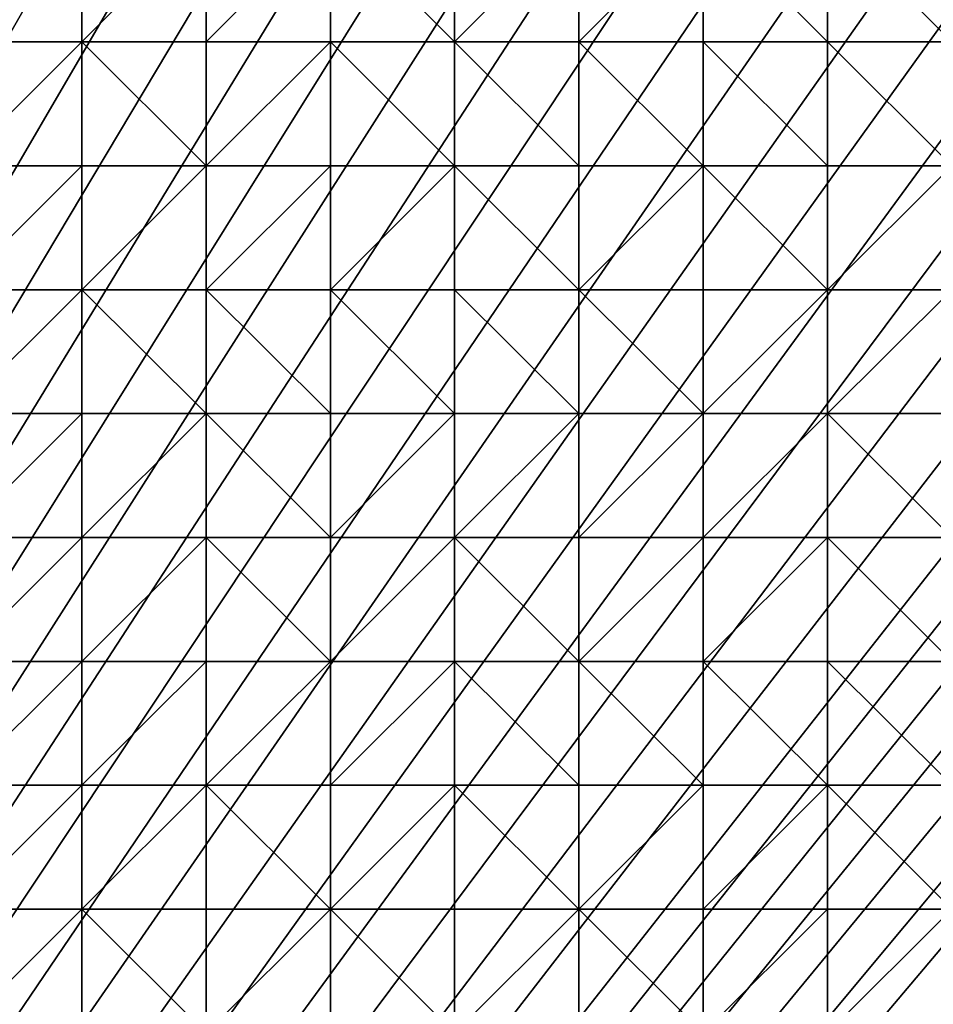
# Model space of a CAD drawing. Header units: metres. Extents: x 58 to 227, y 40 to 252.
# Tile 63 of 78: x 143 to 164, y 161 to 184. Entities that reach past the tile are written whole.
import ezdxf

# ---------------------------------------------------------------- set-up
doc = ezdxf.new("R2010")
doc.units = ezdxf.units.M
doc.header["$MEASUREMENT"] = 0
doc.layers.add('3D_TERRAIN_MODEL', color=18, linetype='CONTINUOUS')

# ---------------------------------------------------------------- blocks, each defined once
blk = doc.blocks.new('WALL_2')
at = {"layer": '3D_TERRAIN_MODEL', "color": 0, "linetype": 'ByBlock'}
mesh = blk.add_polyface(dxfattribs=at)
corners = [(84.062539, 251.568912, -5.557653), (86.931116, 251.568912, -5.557653), (61.113923, 40.187512, -5.557653), (89.799693, 251.568912, -5.557653), (92.66827, 251.568912, -5.557653), (95.536847, 251.568912, -5.557653), (98.405424, 251.568912, -5.557653), (101.274001, 251.568912, -5.557653), (104.142577, 251.568912, -5.557653), (107.011154, 251.568912, -5.557653), (109.879731, 251.568912, -5.557653), (112.748308, 251.568912, -5.557653), (115.616885, 251.568912, -5.557653), (118.485462, 251.568912, -5.557653), (121.354039, 251.568912, -5.557653), (124.222616, 251.568912, -5.557653), (127.091193, 251.568912, -5.557653), (129.95977, 251.568912, -5.557653), (132.828347, 251.568912, -5.557653), (135.696924, 251.568912, -5.557653), (138.565501, 251.568912, -5.557653), (141.434078, 251.568912, -5.557653), (144.302655, 251.568912, -5.557653), (147.171232, 251.568912, -5.557653), (150.039809, 251.568912, -5.557653), (152.908386, 251.568912, -5.557653), (155.776963, 251.568912, -5.557653), (158.64554, 251.568912, -5.557653), (161.514117, 251.568912, -5.557653), (164.382694, 251.568912, -5.557653), (167.251271, 251.568912, -5.557653), (170.119848, 251.568912, -5.557653), (172.988425, 251.568912, -5.557653), (175.857002, 251.568912, -5.557653), (178.725579, 251.568912, -5.557653)]
mesh.append_faces([[corners[k] for k in face] for face in [(0, 1, 2), (1, 3, 2), (3, 4, 2), (4, 5, 2), (5, 6, 2), (6, 7, 2), (7, 8, 2), (8, 9, 2), (9, 10, 2), (10, 11, 2), (11, 12, 2), (12, 13, 2), (13, 14, 2), (14, 15, 2), (15, 16, 2), (16, 17, 2), (17, 18, 2), (18, 19, 2), (19, 20, 2), (20, 21, 2), (21, 22, 2), (22, 23, 2), (23, 24, 2), (24, 25, 2), (25, 26, 2), (26, 27, 2), (27, 28, 2), (28, 29, 2), (29, 30, 2), (30, 31, 2), (31, 32, 2), (32, 33, 2), (33, 34, 2)]], dxfattribs={"vtx1": -1, "vtx2": -1, "color": 0})
mesh = blk.add_polyface(dxfattribs=at)
corners = [(178.725579, 251.568912, -5.557653), (181.594156, 251.568912, -5.557653), (61.113923, 40.187512, -5.557653), (184.462733, 251.568912, -5.557653), (187.331309, 251.568912, -5.557653), (190.199886, 251.568912, -5.557653), (193.068463, 251.568912, -5.557653), (195.93704, 251.568912, -5.557653), (198.805617, 251.568912, -5.557653), (201.674194, 251.568912, -5.557653), (204.542771, 251.568912, -5.557653), (207.411348, 251.568912, -5.557653), (210.279925, 251.568912, -5.557653), (213.148502, 251.568912, -5.557653), (216.017079, 251.568912, -5.557653), (218.885656, 251.568912, -5.557653), (221.754233, 251.568912, -5.557653), (224.62281, 251.568912, -5.557653), (227.420927, 251.568912, -5.557653), (227.069402, 248.780962, -5.557653), (226.708994, 245.922553, -5.557653), (226.348586, 243.064143, -5.557653), (225.988178, 240.205733, -5.557653), (225.62777, 237.347324, -5.557653), (225.267362, 234.488914, -5.557653), (224.906953, 231.630504, -5.557653), (224.62281, 229.376953, -5.557653), (224.546545, 228.772094, -5.557653), (224.186137, 225.913685, -5.557653), (223.825729, 223.055275, -5.557653), (223.465321, 220.196865, -5.557653), (223.104912, 217.338455, -5.557653), (222.744504, 214.480046, -5.557653), (222.384096, 211.621636, -5.557653), (222.023688, 208.763226, -5.557653)]
mesh.append_faces([[corners[k] for k in face] for face in [(0, 1, 2), (1, 3, 2), (3, 4, 2), (4, 5, 2), (5, 6, 2), (6, 7, 2), (7, 8, 2), (8, 9, 2), (9, 10, 2), (10, 11, 2), (11, 12, 2), (12, 13, 2), (13, 14, 2), (14, 15, 2), (15, 16, 2), (16, 17, 2), (17, 18, 2), (18, 19, 2), (19, 20, 2), (20, 21, 2), (21, 22, 2), (22, 23, 2), (23, 24, 2), (24, 25, 2), (25, 26, 2), (26, 27, 2), (27, 28, 2), (28, 29, 2), (29, 30, 2), (30, 31, 2), (31, 32, 2), (32, 33, 2), (33, 34, 2)]], dxfattribs={"vtx1": -1, "vtx2": -1, "color": 0})
mesh = blk.add_polyface(dxfattribs=at)
corners = [(222.023688, 208.763226, -5.557653), (221.754233, 206.62617, -5.557653), (61.113923, 40.187512, -5.557653), (221.66328, 205.904816, -5.557653), (221.302872, 203.046407, -5.557653), (220.942463, 200.187997, -5.557653), (220.582055, 197.329587, -5.557653), (220.221647, 194.471177, -5.557653), (219.861239, 191.612768, -5.557653), (219.500831, 188.754358, -5.557653), (219.140422, 185.895948, -5.557653), (218.885656, 183.875388, -5.557653), (218.780014, 183.037538, -5.557653), (218.419606, 180.179129, -5.557653), (218.059198, 177.320719, -5.557653), (217.69879, 174.462309, -5.557653), (217.338381, 171.603899, -5.557653), (216.977973, 168.74549, -5.557653), (216.617565, 165.88708, -5.557653), (216.257157, 163.02867, -5.557653), (216.017079, 161.124605, -5.557653), (215.896749, 160.17026, -5.557653), (215.536341, 157.311851, -5.557653), (215.175932, 154.453441, -5.557653), (214.815524, 151.595031, -5.557653), (214.455116, 148.736621, -5.557653), (214.094708, 145.878212, -5.557653), (213.7343, 143.019802, -5.557653), (213.373891, 140.161392, -5.557653), (213.148502, 138.373822, -5.557653), (213.013483, 137.302983, -5.557653), (212.653075, 134.444573, -5.557653), (212.292667, 131.586163, -5.557653), (211.932259, 128.727753, -5.557653), (211.571851, 125.869344, -5.557653)]
mesh.append_faces([[corners[k] for k in face] for face in [(0, 1, 2), (1, 3, 2), (3, 4, 2), (4, 5, 2), (5, 6, 2), (6, 7, 2), (7, 8, 2), (8, 9, 2), (9, 10, 2), (10, 11, 2), (11, 12, 2), (12, 13, 2), (13, 14, 2), (14, 15, 2), (15, 16, 2), (16, 17, 2), (17, 18, 2), (18, 19, 2), (19, 20, 2), (20, 21, 2), (21, 22, 2), (22, 23, 2), (23, 24, 2), (24, 25, 2), (25, 26, 2), (26, 27, 2), (27, 28, 2), (28, 29, 2), (29, 30, 2), (30, 31, 2), (31, 32, 2), (32, 33, 2), (33, 34, 2)]], dxfattribs={"vtx1": -1, "vtx2": -1, "color": 0})
blk = doc.blocks.new('SURFACE')
at = {"layer": '3D_TERRAIN_MODEL', "color": 0, "linetype": 'ByBlock'}
for p, q in [((144.302655, 185.895948, 42.610876), (144.302655, 183.037538, 41.025224)), ((144.302655, 185.895948, 42.610876), (144.302655, 183.037538, 41.025224)), ((147.171232, 185.895948, 42.598243), (147.171232, 183.037538, 40.816171)), ((147.171232, 185.895948, 42.598243), (147.171232, 183.037538, 40.816171)), ((150.039809, 185.895948, 41.951578), (150.039809, 183.037538, 40.159766)), ((150.039809, 185.895948, 41.951578), (150.039809, 183.037538, 40.159766)), ((152.908386, 185.895948, 41.958995), (152.908386, 183.037538, 39.646282)), ((152.908386, 185.895948, 41.958995), (152.908386, 183.037538, 39.646282)), ((155.776963, 185.895948, 41.614928), (155.776963, 183.037538, 39.299554)), ((155.776963, 185.895948, 41.614928), (155.776963, 183.037538, 39.299554)), ((158.64554, 185.895948, 41.503719), (158.64554, 183.037538, 39.015389)), ((158.64554, 185.895948, 41.503719), (158.64554, 183.037538, 39.015389)), ((161.514117, 185.895948, 41.389493), (161.514117, 183.037538, 38.77111)), ((161.514117, 185.895948, 41.389493), (161.514117, 183.037538, 38.77111)), ((141.434078, 183.037538, 40.671718), (144.302655, 183.037538, 41.025224)), ((141.434078, 183.037538, 40.671718), (144.302655, 183.037538, 41.025224)), ((144.302655, 183.037538, 41.025224), (144.302655, 180.179129, 39.379458)), ((144.302655, 183.037538, 41.025224), (144.302655, 180.179129, 39.379458)), ((144.302655, 183.037538, 41.025224), (147.171232, 183.037538, 40.816171)), ((144.302655, 183.037538, 41.025224), (147.171232, 183.037538, 40.816171)), ((147.171232, 183.037538, 40.816171), (147.171232, 180.179129, 39.191912)), ((147.171232, 183.037538, 40.816171), (147.171232, 180.179129, 39.191912)), ((147.171232, 183.037538, 40.816171), (150.039809, 183.037538, 40.159766)), ((147.171232, 183.037538, 40.816171), (150.039809, 183.037538, 40.159766)), ((150.039809, 183.037538, 40.159766), (150.039809, 180.179129, 38.400991)), ((150.039809, 183.037538, 40.159766), (150.039809, 180.179129, 38.400991)), ((150.039809, 183.037538, 40.159766), (152.908386, 183.037538, 39.646282)), ((150.039809, 183.037538, 40.159766), (152.908386, 183.037538, 39.646282)), ((152.908386, 183.037538, 39.646282), (152.908386, 180.179129, 37.664806)), ((152.908386, 183.037538, 39.646282), (152.908386, 180.179129, 37.664806)), ((152.908386, 183.037538, 39.646282), (155.776963, 183.037538, 39.299554)), ((152.908386, 183.037538, 39.646282), (155.776963, 183.037538, 39.299554)), ((155.776963, 183.037538, 39.299554), (155.776963, 180.179129, 37.081236)), ((155.776963, 183.037538, 39.299554), (155.776963, 180.179129, 37.081236)), ((155.776963, 183.037538, 39.299554), (158.64554, 183.037538, 39.015389)), ((155.776963, 183.037538, 39.299554), (158.64554, 183.037538, 39.015389)), ((158.64554, 183.037538, 39.015389), (158.64554, 180.179129, 36.55666)), ((158.64554, 183.037538, 39.015389), (158.64554, 180.179129, 36.55666)), ((158.64554, 183.037538, 39.015389), (161.514117, 183.037538, 38.77111)), ((158.64554, 183.037538, 39.015389), (161.514117, 183.037538, 38.77111)), ((161.514117, 183.037538, 38.77111), (161.514117, 180.179129, 36.258239)), ((161.514117, 183.037538, 38.77111), (161.514117, 180.179129, 36.258239)), ((161.514117, 183.037538, 38.77111), (164.382694, 183.037538, 38.593659)), ((161.514117, 183.037538, 38.77111), (164.382694, 183.037538, 38.593659)), ((141.434078, 180.179129, 39.245151), (144.302655, 180.179129, 39.379458)), ((141.434078, 180.179129, 39.245151), (144.302655, 180.179129, 39.379458)), ((144.302655, 180.179129, 39.379458), (144.302655, 177.320719, 37.835655)), ((144.302655, 180.179129, 39.379458), (144.302655, 177.320719, 37.835655)), ((144.302655, 180.179129, 39.379458), (147.171232, 180.179129, 39.191912)), ((144.302655, 180.179129, 39.379458), (147.171232, 180.179129, 39.191912)), ((147.171232, 180.179129, 39.191912), (147.171232, 177.320719, 37.426888)), ((147.171232, 180.179129, 39.191912), (147.171232, 177.320719, 37.426888)), ((147.171232, 180.179129, 39.191912), (150.039809, 180.179129, 38.400991)), ((147.171232, 180.179129, 39.191912), (150.039809, 180.179129, 38.400991)), ((150.039809, 180.179129, 38.400991), (150.039809, 177.320719, 36.547209)), ((150.039809, 180.179129, 38.400991), (150.039809, 177.320719, 36.547209)), ((150.039809, 180.179129, 38.400991), (152.908386, 180.179129, 37.664806)), ((150.039809, 180.179129, 38.400991), (152.908386, 180.179129, 37.664806)), ((152.908386, 180.179129, 37.664806), (152.908386, 177.320719, 35.852042)), ((152.908386, 180.179129, 37.664806), (152.908386, 177.320719, 35.852042)), ((152.908386, 180.179129, 37.664806), (155.776963, 180.179129, 37.081236)), ((152.908386, 180.179129, 37.664806), (155.776963, 180.179129, 37.081236)), ((155.776963, 180.179129, 37.081236), (155.776963, 177.320719, 35.207348)), ((155.776963, 180.179129, 37.081236), (155.776963, 177.320719, 35.207348)), ((155.776963, 180.179129, 37.081236), (158.64554, 180.179129, 36.55666)), ((155.776963, 180.179129, 37.081236), (158.64554, 180.179129, 36.55666)), ((158.64554, 180.179129, 36.55666), (158.64554, 177.320719, 34.825616)), ((158.64554, 180.179129, 36.55666), (158.64554, 177.320719, 34.825616)), ((158.64554, 180.179129, 36.55666), (161.514117, 180.179129, 36.258239)), ((158.64554, 180.179129, 36.55666), (161.514117, 180.179129, 36.258239)), ((161.514117, 180.179129, 36.258239), (161.514117, 177.320719, 34.372867)), ((161.514117, 180.179129, 36.258239), (161.514117, 177.320719, 34.372867)), ((161.514117, 180.179129, 36.258239), (164.382694, 180.179129, 35.985231)), ((161.514117, 180.179129, 36.258239), (164.382694, 180.179129, 35.985231)), ((141.434078, 177.320719, 37.877219), (144.302655, 177.320719, 37.835655)), ((141.434078, 177.320719, 37.877219), (144.302655, 177.320719, 37.835655)), ((144.302655, 177.320719, 37.835655), (144.302655, 174.462309, 36.105997)), ((144.302655, 177.320719, 37.835655), (144.302655, 174.462309, 36.105997)), ((144.302655, 177.320719, 37.835655), (147.171232, 177.320719, 37.426888)), ((144.302655, 177.320719, 37.835655), (147.171232, 177.320719, 37.426888)), ((147.171232, 177.320719, 37.426888), (147.171232, 174.462309, 35.72292)), ((147.171232, 177.320719, 37.426888), (147.171232, 174.462309, 35.72292)), ((147.171232, 177.320719, 37.426888), (150.039809, 177.320719, 36.547209)), ((147.171232, 177.320719, 37.426888), (150.039809, 177.320719, 36.547209)), ((150.039809, 177.320719, 36.547209), (150.039809, 174.462309, 35.010478)), ((150.039809, 177.320719, 36.547209), (150.039809, 174.462309, 35.010478)), ((150.039809, 177.320719, 36.547209), (152.908386, 177.320719, 35.852042)), ((150.039809, 177.320719, 36.547209), (152.908386, 177.320719, 35.852042)), ((152.908386, 177.320719, 35.852042), (152.908386, 174.462309, 34.633716)), ((152.908386, 177.320719, 35.852042), (152.908386, 174.462309, 34.633716)), ((152.908386, 177.320719, 35.852042), (155.776963, 177.320719, 35.207348)), ((152.908386, 177.320719, 35.852042), (155.776963, 177.320719, 35.207348)), ((155.776963, 177.320719, 35.207348), (155.776963, 174.462309, 33.880008)), ((155.776963, 177.320719, 35.207348), (155.776963, 174.462309, 33.880008)), ((155.776963, 177.320719, 35.207348), (158.64554, 177.320719, 34.825616)), ((155.776963, 177.320719, 35.207348), (158.64554, 177.320719, 34.825616)), ((158.64554, 177.320719, 34.825616), (158.64554, 174.462309, 33.419103)), ((158.64554, 177.320719, 34.825616), (158.64554, 174.462309, 33.419103)), ((158.64554, 177.320719, 34.825616), (161.514117, 177.320719, 34.372867)), ((158.64554, 177.320719, 34.825616), (161.514117, 177.320719, 34.372867)), ((161.514117, 177.320719, 34.372867), (161.514117, 174.462309, 33.102845)), ((161.514117, 177.320719, 34.372867), (161.514117, 174.462309, 33.102845)), ((161.514117, 177.320719, 34.372867), (164.382694, 177.320719, 34.191023)), ((161.514117, 177.320719, 34.372867), (164.382694, 177.320719, 34.191023)), ((141.434078, 174.462309, 36.296235), (144.302655, 174.462309, 36.105997)), ((141.434078, 174.462309, 36.296235), (144.302655, 174.462309, 36.105997)), ((144.302655, 174.462309, 36.105997), (144.302655, 171.603899, 34.477929)), ((144.302655, 174.462309, 36.105997), (144.302655, 171.603899, 34.477929)), ((144.302655, 174.462309, 36.105997), (147.171232, 174.462309, 35.72292)), ((144.302655, 174.462309, 36.105997), (147.171232, 174.462309, 35.72292)), ((147.171232, 174.462309, 35.72292), (147.171232, 171.603899, 34.227299)), ((147.171232, 174.462309, 35.72292), (147.171232, 171.603899, 34.227299)), ((147.171232, 174.462309, 35.72292), (150.039809, 174.462309, 35.010478)), ((147.171232, 174.462309, 35.72292), (150.039809, 174.462309, 35.010478)), ((150.039809, 174.462309, 35.010478), (150.039809, 171.603899, 33.590035)), ((150.039809, 174.462309, 35.010478), (150.039809, 171.603899, 33.590035)), ((150.039809, 174.462309, 35.010478), (152.908386, 174.462309, 34.633716)), ((150.039809, 174.462309, 35.010478), (152.908386, 174.462309, 34.633716)), ((152.908386, 174.462309, 34.633716), (152.908386, 171.603899, 33.230105)), ((152.908386, 174.462309, 34.633716), (152.908386, 171.603899, 33.230105)), ((152.908386, 174.462309, 34.633716), (155.776963, 174.462309, 33.880008)), ((152.908386, 174.462309, 34.633716), (155.776963, 174.462309, 33.880008)), ((155.776963, 174.462309, 33.880008), (155.776963, 171.603899, 32.698615)), ((155.776963, 174.462309, 33.880008), (155.776963, 171.603899, 32.698615)), ((155.776963, 174.462309, 33.880008), (158.64554, 174.462309, 33.419103)), ((155.776963, 174.462309, 33.880008), (158.64554, 174.462309, 33.419103)), ((158.64554, 174.462309, 33.419103), (158.64554, 171.603899, 32.341651)), ((158.64554, 174.462309, 33.419103), (158.64554, 171.603899, 32.341651)), ((158.64554, 174.462309, 33.419103), (161.514117, 174.462309, 33.102845)), ((158.64554, 174.462309, 33.419103), (161.514117, 174.462309, 33.102845)), ((161.514117, 174.462309, 33.102845), (161.514117, 171.603899, 32.043767)), ((161.514117, 174.462309, 33.102845), (161.514117, 171.603899, 32.043767)), ((161.514117, 174.462309, 33.102845), (164.382694, 174.462309, 32.933654)), ((161.514117, 174.462309, 33.102845), (164.382694, 174.462309, 32.933654)), ((141.434078, 171.603899, 34.779553), (144.302655, 171.603899, 34.477929)), ((141.434078, 171.603899, 34.779553), (144.302655, 171.603899, 34.477929)), ((144.302655, 171.603899, 34.477929), (144.302655, 168.74549, 32.742432)), ((144.302655, 171.603899, 34.477929), (144.302655, 168.74549, 32.742432)), ((144.302655, 171.603899, 34.477929), (147.171232, 171.603899, 34.227299)), ((144.302655, 171.603899, 34.477929), (147.171232, 171.603899, 34.227299)), ((147.171232, 171.603899, 34.227299), (147.171232, 168.74549, 32.438851)), ((147.171232, 171.603899, 34.227299), (147.171232, 168.74549, 32.438851)), ((147.171232, 171.603899, 34.227299), (150.039809, 171.603899, 33.590035)), ((147.171232, 171.603899, 34.227299), (150.039809, 171.603899, 33.590035)), ((150.039809, 171.603899, 33.590035), (150.039809, 168.74549, 32.135126)), ((150.039809, 171.603899, 33.590035), (150.039809, 168.74549, 32.135126)), ((150.039809, 171.603899, 33.590035), (152.908386, 171.603899, 33.230105)), ((150.039809, 171.603899, 33.590035), (152.908386, 171.603899, 33.230105)), ((152.908386, 171.603899, 33.230105), (152.908386, 168.74549, 31.826157)), ((152.908386, 171.603899, 33.230105), (152.908386, 168.74549, 31.826157)), ((152.908386, 171.603899, 33.230105), (155.776963, 171.603899, 32.698615)), ((152.908386, 171.603899, 33.230105), (155.776963, 171.603899, 32.698615)), ((155.776963, 171.603899, 32.698615), (155.776963, 168.74549, 31.506891)), ((155.776963, 171.603899, 32.698615), (155.776963, 168.74549, 31.506891)), ((155.776963, 171.603899, 32.698615), (158.64554, 171.603899, 32.341651)), ((155.776963, 171.603899, 32.698615), (158.64554, 171.603899, 32.341651)), ((158.64554, 171.603899, 32.341651), (158.64554, 168.74549, 31.218981)), ((158.64554, 171.603899, 32.341651), (158.64554, 168.74549, 31.218981)), ((158.64554, 171.603899, 32.341651), (161.514117, 171.603899, 32.043767)), ((158.64554, 171.603899, 32.341651), (161.514117, 171.603899, 32.043767)), ((161.514117, 171.603899, 32.043767), (161.514117, 168.74549, 31.041289)), ((161.514117, 171.603899, 32.043767), (161.514117, 168.74549, 31.041289)), ((161.514117, 171.603899, 32.043767), (164.382694, 171.603899, 31.859029)), ((161.514117, 171.603899, 32.043767), (164.382694, 171.603899, 31.859029)), ((141.434078, 168.74549, 33.071598), (144.302655, 168.74549, 32.742432)), ((141.434078, 168.74549, 33.071598), (144.302655, 168.74549, 32.742432)), ((144.302655, 168.74549, 32.742432), (144.302655, 165.88708, 31.111773)), ((144.302655, 168.74549, 32.742432), (144.302655, 165.88708, 31.111773)), ((144.302655, 168.74549, 32.742432), (147.171232, 168.74549, 32.438851)), ((144.302655, 168.74549, 32.742432), (147.171232, 168.74549, 32.438851)), ((147.171232, 168.74549, 32.438851), (147.171232, 165.88708, 30.899982)), ((147.171232, 168.74549, 32.438851), (147.171232, 165.88708, 30.899982)), ((147.171232, 168.74549, 32.438851), (150.039809, 168.74549, 32.135126)), ((147.171232, 168.74549, 32.438851), (150.039809, 168.74549, 32.135126)), ((150.039809, 168.74549, 32.135126), (150.039809, 165.88708, 30.685792)), ((150.039809, 168.74549, 32.135126), (150.039809, 165.88708, 30.685792)), ((150.039809, 168.74549, 32.135126), (152.908386, 168.74549, 31.826157)), ((150.039809, 168.74549, 32.135126), (152.908386, 168.74549, 31.826157)), ((152.908386, 168.74549, 31.826157), (152.908386, 165.88708, 30.493382)), ((152.908386, 168.74549, 31.826157), (152.908386, 165.88708, 30.493382)), ((152.908386, 168.74549, 31.826157), (155.776963, 168.74549, 31.506891)), ((152.908386, 168.74549, 31.826157), (155.776963, 168.74549, 31.506891)), ((155.776963, 168.74549, 31.506891), (155.776963, 165.88708, 30.285135)), ((155.776963, 168.74549, 31.506891), (155.776963, 165.88708, 30.285135)), ((155.776963, 168.74549, 31.506891), (158.64554, 168.74549, 31.218981)), ((155.776963, 168.74549, 31.506891), (158.64554, 168.74549, 31.218981)), ((158.64554, 168.74549, 31.218981), (158.64554, 165.88708, 30.102413)), ((158.64554, 168.74549, 31.218981), (158.64554, 165.88708, 30.102413)), ((158.64554, 168.74549, 31.218981), (161.514117, 168.74549, 31.041289)), ((158.64554, 168.74549, 31.218981), (161.514117, 168.74549, 31.041289)), ((161.514117, 168.74549, 31.041289), (161.514117, 165.88708, 29.909911)), ((161.514117, 168.74549, 31.041289), (161.514117, 165.88708, 29.909911)), ((161.514117, 168.74549, 31.041289), (164.382694, 168.74549, 30.818767)), ((161.514117, 168.74549, 31.041289), (164.382694, 168.74549, 30.818767)), ((141.434078, 165.88708, 31.437854), (144.302655, 165.88708, 31.111773)), ((141.434078, 165.88708, 31.437854), (144.302655, 165.88708, 31.111773)), ((144.302655, 165.88708, 31.111773), (144.302655, 163.02867, 29.788874)), ((144.302655, 165.88708, 31.111773), (144.302655, 163.02867, 29.788874)), ((144.302655, 165.88708, 31.111773), (147.171232, 165.88708, 30.899982)), ((144.302655, 165.88708, 31.111773), (147.171232, 165.88708, 30.899982)), ((147.171232, 165.88708, 30.899982), (147.171232, 163.02867, 29.690984)), ((147.171232, 165.88708, 30.899982), (147.171232, 163.02867, 29.690984)), ((147.171232, 165.88708, 30.899982), (150.039809, 165.88708, 30.685792)), ((147.171232, 165.88708, 30.899982), (150.039809, 165.88708, 30.685792)), ((150.039809, 165.88708, 30.685792), (150.039809, 163.02867, 29.463784)), ((150.039809, 165.88708, 30.685792), (150.039809, 163.02867, 29.463784)), ((150.039809, 165.88708, 30.685792), (152.908386, 165.88708, 30.493382)), ((150.039809, 165.88708, 30.685792), (152.908386, 165.88708, 30.493382)), ((152.908386, 165.88708, 30.493382), (152.908386, 163.02867, 29.473738)), ((152.908386, 165.88708, 30.493382), (152.908386, 163.02867, 29.473738)), ((152.908386, 165.88708, 30.493382), (155.776963, 165.88708, 30.285135)), ((152.908386, 165.88708, 30.493382), (155.776963, 165.88708, 30.285135)), ((155.776963, 165.88708, 30.285135), (155.776963, 163.02867, 29.28878)), ((155.776963, 165.88708, 30.285135), (155.776963, 163.02867, 29.28878)), ((155.776963, 165.88708, 30.285135), (158.64554, 165.88708, 30.102413)), ((155.776963, 165.88708, 30.285135), (158.64554, 165.88708, 30.102413)), ((158.64554, 165.88708, 30.102413), (158.64554, 163.02867, 29.093967)), ((158.64554, 165.88708, 30.102413), (158.64554, 163.02867, 29.093967)), ((158.64554, 165.88708, 30.102413), (161.514117, 165.88708, 29.909911)), ((158.64554, 165.88708, 30.102413), (161.514117, 165.88708, 29.909911)), ((161.514117, 165.88708, 29.909911), (161.514117, 163.02867, 28.981887)), ((161.514117, 165.88708, 29.909911), (161.514117, 163.02867, 28.981887)), ((161.514117, 165.88708, 29.909911), (164.382694, 165.88708, 29.730187)), ((161.514117, 165.88708, 29.909911), (164.382694, 165.88708, 29.730187)), ((141.434078, 163.02867, 30.038235), (144.302655, 163.02867, 29.788874)), ((141.434078, 163.02867, 30.038235), (144.302655, 163.02867, 29.788874)), ((144.302655, 163.02867, 29.788874), (144.302655, 160.17026, 28.875779)), ((144.302655, 163.02867, 29.788874), (144.302655, 160.17026, 28.875779)), ((144.302655, 163.02867, 29.788874), (147.171232, 163.02867, 29.690984)), ((144.302655, 163.02867, 29.788874), (147.171232, 163.02867, 29.690984)), ((147.171232, 163.02867, 29.690984), (147.171232, 160.17026, 28.695253)), ((147.171232, 163.02867, 29.690984), (147.171232, 160.17026, 28.695253)), ((147.171232, 163.02867, 29.690984), (150.039809, 163.02867, 29.463784)), ((147.171232, 163.02867, 29.690984), (150.039809, 163.02867, 29.463784)), ((150.039809, 163.02867, 29.463784), (150.039809, 160.17026, 28.49578)), ((150.039809, 163.02867, 29.463784), (150.039809, 160.17026, 28.49578)), ((150.039809, 163.02867, 29.463784), (152.908386, 163.02867, 29.473738)), ((150.039809, 163.02867, 29.463784), (152.908386, 163.02867, 29.473738)), ((152.908386, 163.02867, 29.473738), (152.908386, 160.17026, 28.500098)), ((152.908386, 163.02867, 29.473738), (152.908386, 160.17026, 28.500098)), ((152.908386, 163.02867, 29.473738), (155.776963, 163.02867, 29.28878)), ((152.908386, 163.02867, 29.473738), (155.776963, 163.02867, 29.28878)), ((155.776963, 163.02867, 29.28878), (155.776963, 160.17026, 28.391304)), ((155.776963, 163.02867, 29.28878), (155.776963, 160.17026, 28.391304)), ((155.776963, 163.02867, 29.28878), (158.64554, 163.02867, 29.093967)), ((155.776963, 163.02867, 29.28878), (158.64554, 163.02867, 29.093967)), ((158.64554, 163.02867, 29.093967), (158.64554, 160.17026, 28.214891)), ((158.64554, 163.02867, 29.093967), (158.64554, 160.17026, 28.214891)), ((158.64554, 163.02867, 29.093967), (161.514117, 163.02867, 28.981887)), ((158.64554, 163.02867, 29.093967), (161.514117, 163.02867, 28.981887)), ((161.514117, 163.02867, 28.981887), (161.514117, 160.17026, 28.109239)), ((161.514117, 163.02867, 28.981887), (161.514117, 160.17026, 28.109239)), ((161.514117, 163.02867, 28.981887), (164.382694, 163.02867, 28.806787)), ((161.514117, 163.02867, 28.981887), (164.382694, 163.02867, 28.806787))]:
    blk.add_line(p, q, dxfattribs=at)
mesh = blk.add_polyface(dxfattribs=at)
corners = [(141.434078, 185.895948, 42.210261), (138.565501, 185.895948, 41.797524), (141.434078, 183.037538, 40.671718), (141.434078, 188.754358, 43.261816), (138.565501, 188.754358, 42.927535), (141.434078, 191.612768, 44.255398), (141.434078, 177.320719, 37.877219), (144.302655, 177.320719, 37.835655), (144.302655, 180.179129, 39.379458), (141.434078, 180.179129, 39.245151), (144.302655, 183.037538, 41.025224), (144.302655, 185.895948, 42.610876), (144.302655, 188.754358, 43.600648), (147.171232, 177.320719, 37.426888), (147.171232, 180.179129, 39.191912), (147.171232, 183.037538, 40.816171), (147.171232, 185.895948, 42.598243), (147.171232, 188.754358, 43.661243), (147.171232, 191.612768, 44.672652), (150.039809, 177.320719, 36.547209), (150.039809, 180.179129, 38.400991), (150.039809, 183.037538, 40.159766), (150.039809, 185.895948, 41.951578), (150.039809, 188.754358, 43.564657), (150.039809, 191.612768, 44.798431), (152.908386, 177.320719, 35.852042), (152.908386, 180.179129, 37.664806), (152.908386, 183.037538, 39.646282), (152.908386, 185.895948, 41.958995), (152.908386, 188.754358, 43.745359), (152.908386, 191.612768, 45.068207), (155.776963, 177.320719, 35.207348), (155.776963, 180.179129, 37.081236), (155.776963, 183.037538, 39.299554), (155.776963, 185.895948, 41.614928), (155.776963, 188.754358, 43.611015), (155.776963, 191.612768, 45.116069), (158.64554, 177.320719, 34.825616), (158.64554, 180.179129, 36.55666), (158.64554, 183.037538, 39.015389), (158.64554, 185.895948, 41.503719), (158.64554, 188.754358, 43.668129), (161.514117, 177.320719, 34.372867), (161.514117, 180.179129, 36.258239), (161.514117, 183.037538, 38.77111), (161.514117, 188.754358, 43.814522)]
mesh.append_faces([[corners[k] for k in face] for face in [(0, 1, 2), (1, 0, 3), (4, 3, 5), (6, 7, 8), (9, 6, 8), (9, 8, 10), (2, 9, 10), (2, 10, 11), (0, 2, 11), (3, 0, 11), (12, 3, 11), (5, 3, 12), (7, 13, 14), (8, 7, 14), (10, 8, 14), (15, 10, 14), (10, 15, 16), (11, 10, 16), (11, 16, 17), (12, 11, 17), (12, 17, 18), (13, 19, 20), (14, 13, 20), (14, 20, 21), (15, 14, 21), (15, 21, 22), (16, 15, 22), (16, 22, 23), (17, 16, 23), (17, 23, 24), (19, 25, 26), (20, 19, 26), (21, 20, 26), (27, 21, 26), (22, 21, 27), (28, 22, 27), (22, 28, 29), (23, 22, 29), (23, 29, 30), (26, 25, 31), (32, 26, 31), (27, 26, 32), (33, 27, 32), (27, 33, 34), (28, 27, 34), (28, 34, 35), (29, 28, 35), (29, 35, 36), (31, 37, 38), (32, 31, 38), (33, 32, 38), (39, 33, 38), (33, 39, 40), (34, 33, 40), (34, 40, 41), (35, 34, 41), (36, 35, 41), (38, 37, 42), (43, 38, 42), (39, 38, 43), (44, 39, 43), (40, 39, 44), (41, 40, 45)]], dxfattribs={"vtx0": -1, "vtx1": -1, "vtx2": -1, "color": 0})
mesh = blk.add_polyface(dxfattribs=at)
corners = [(161.514117, 185.895948, 41.389493), (158.64554, 185.895948, 41.503719), (161.514117, 183.037538, 38.77111), (161.514117, 188.754358, 43.814522), (161.514117, 177.320719, 34.372867), (164.382694, 177.320719, 34.191023), (164.382694, 180.179129, 35.985231), (161.514117, 180.179129, 36.258239), (164.382694, 183.037538, 38.593659), (164.382694, 185.895948, 41.356182), (164.382694, 188.754358, 44.191058), (164.382694, 191.612768, 45.795359), (167.251271, 177.320719, 33.96327), (167.251271, 180.179129, 35.556936), (167.251271, 183.037538, 38.237105), (167.251271, 185.895948, 41.275385), (167.251271, 188.754358, 44.079253), (167.251271, 191.612768, 45.883739), (170.119848, 177.320719, 33.819162), (170.119848, 180.179129, 35.359384), (170.119848, 183.037538, 37.977239), (170.119848, 185.895948, 41.419425), (170.119848, 188.754358, 44.178145), (172.988425, 177.320719, 33.627348), (172.988425, 174.462309, 32.334273), (172.988425, 180.179129, 35.208027), (172.988425, 183.037538, 37.874485), (172.988425, 185.895948, 41.305445), (172.988425, 188.754358, 44.446666), (170.119848, 191.612768, 45.953424), (175.857002, 177.320719, 33.376177), (175.857002, 180.179129, 34.763693), (175.857002, 183.037538, 37.394778), (175.857002, 185.895948, 40.848802), (175.857002, 188.754358, 44.043098), (175.857002, 191.612768, 45.785476), (175.857002, 174.462309, 32.151247), (178.725579, 177.320719, 33.148458), (178.725579, 180.179129, 34.417304), (178.725579, 183.037538, 36.761425), (178.725579, 185.895948, 39.938588), (178.725579, 188.754358, 43.03541), (178.725579, 174.462309, 32.066854), (181.594156, 177.320719, 33.029332), (181.594156, 183.037538, 36.068608), (181.594156, 185.895948, 38.8492), (181.594156, 188.754358, 41.970549)]
mesh.append_faces([[corners[k] for k in face] for face in [(0, 1, 2), (1, 0, 3), (4, 5, 6), (7, 4, 6), (2, 7, 6), (8, 2, 6), (0, 2, 8), (9, 0, 8), (0, 9, 10), (3, 0, 10), (3, 10, 11), (5, 12, 13), (6, 5, 13), (8, 6, 13), (14, 8, 13), (9, 8, 14), (15, 9, 14), (10, 9, 15), (16, 10, 15), (10, 16, 17), (12, 18, 19), (13, 12, 19), (13, 19, 20), (14, 13, 20), (14, 20, 21), (15, 14, 21), (16, 15, 21), (22, 16, 21), (17, 16, 22), (23, 18, 24), (19, 18, 23), (25, 19, 23), (20, 19, 25), (26, 20, 25), (20, 26, 27), (21, 20, 27), (21, 27, 28), (22, 21, 28), (29, 22, 28), (23, 24, 30), (23, 30, 31), (25, 23, 31), (25, 31, 32), (26, 25, 32), (27, 26, 32), (33, 27, 32), (27, 33, 34), (28, 27, 34), (28, 34, 35), (30, 36, 37), (30, 37, 38), (31, 30, 38), (31, 38, 39), (32, 31, 39), (32, 39, 40), (33, 32, 40), (34, 33, 40), (41, 34, 40), (37, 42, 43), (38, 37, 43), (39, 38, 44), (40, 39, 45), (41, 40, 46)]], dxfattribs={"vtx0": -1, "vtx1": -1, "vtx2": -1, "color": 0})
mesh = blk.add_polyface(dxfattribs=at)
corners = [(141.434078, 165.88708, 31.437854), (141.434078, 163.02867, 30.038235), (144.302655, 165.88708, 31.111773), (144.302655, 168.74549, 32.742432), (141.434078, 168.74549, 33.071598), (144.302655, 171.603899, 34.477929), (141.434078, 171.603899, 34.779553), (144.302655, 174.462309, 36.105997), (141.434078, 174.462309, 36.296235), (144.302655, 177.320719, 37.835655), (141.434078, 177.320719, 37.877219), (144.302655, 163.02867, 29.788874), (147.171232, 165.88708, 30.899982), (147.171232, 168.74549, 32.438851), (147.171232, 171.603899, 34.227299), (147.171232, 174.462309, 35.72292), (147.171232, 177.320719, 37.426888), (147.171232, 163.02867, 29.690984), (150.039809, 163.02867, 29.463784), (150.039809, 165.88708, 30.685792), (150.039809, 168.74549, 32.135126), (150.039809, 171.603899, 33.590035), (150.039809, 174.462309, 35.010478), (150.039809, 177.320719, 36.547209), (152.908386, 163.02867, 29.473738), (152.908386, 165.88708, 30.493382), (152.908386, 168.74549, 31.826157), (152.908386, 171.603899, 33.230105), (152.908386, 174.462309, 34.633716), (152.908386, 177.320719, 35.852042), (155.776963, 163.02867, 29.28878), (155.776963, 165.88708, 30.285135), (155.776963, 168.74549, 31.506891), (155.776963, 171.603899, 32.698615), (155.776963, 174.462309, 33.880008), (155.776963, 177.320719, 35.207348), (158.64554, 163.02867, 29.093967), (158.64554, 165.88708, 30.102413), (158.64554, 168.74549, 31.218981), (158.64554, 171.603899, 32.341651), (158.64554, 174.462309, 33.419103), (158.64554, 177.320719, 34.825616), (161.514117, 165.88708, 29.909911), (161.514117, 171.603899, 32.043767), (161.514117, 174.462309, 33.102845), (161.514117, 177.320719, 34.372867)]
mesh.append_faces([[corners[k] for k in face] for face in [(0, 1, 2), (0, 2, 3), (4, 0, 3), (4, 3, 5), (6, 4, 5), (6, 5, 7), (8, 6, 7), (8, 7, 9), (10, 8, 9), (2, 11, 12), (2, 12, 13), (3, 2, 13), (3, 13, 14), (5, 3, 14), (5, 14, 15), (7, 5, 15), (9, 7, 15), (16, 9, 15), (12, 17, 18), (19, 12, 18), (12, 19, 20), (13, 12, 20), (14, 13, 20), (21, 14, 20), (15, 14, 21), (22, 15, 21), (16, 15, 22), (23, 16, 22), (18, 24, 25), (19, 18, 25), (19, 25, 26), (20, 19, 26), (20, 26, 27), (21, 20, 27), (21, 27, 28), (22, 21, 28), (23, 22, 28), (29, 23, 28), (25, 24, 30), (31, 25, 30), (26, 25, 31), (32, 26, 31), (27, 26, 32), (33, 27, 32), (27, 33, 34), (28, 27, 34), (29, 28, 34), (35, 29, 34), (30, 36, 37), (31, 30, 37), (32, 31, 37), (38, 32, 37), (32, 38, 39), (33, 32, 39), (33, 39, 40), (34, 33, 40), (35, 34, 40), (41, 35, 40), (37, 36, 42), (38, 37, 42), (39, 38, 43), (40, 39, 44), (41, 40, 45)]], dxfattribs={"vtx0": -1, "vtx1": -1, "vtx2": -1, "color": 0})
mesh = blk.add_polyface(dxfattribs=at)
corners = [(161.514117, 168.74549, 31.041289), (158.64554, 168.74549, 31.218981), (161.514117, 165.88708, 29.909911), (161.514117, 171.603899, 32.043767), (158.64554, 171.603899, 32.341651), (161.514117, 174.462309, 33.102845), (158.64554, 174.462309, 33.419103), (161.514117, 177.320719, 34.372867), (164.382694, 165.88708, 29.730187), (164.382694, 163.02867, 28.806787), (164.382694, 168.74549, 30.818767), (164.382694, 171.603899, 31.859029), (164.382694, 174.462309, 32.933654), (164.382694, 177.320719, 34.191023), (167.251271, 163.02867, 28.830348), (167.251271, 165.88708, 29.785441), (167.251271, 168.74549, 30.714021), (167.251271, 171.603899, 31.692896), (167.251271, 174.462309, 32.733167), (167.251271, 177.320719, 33.96327), (170.119848, 163.02867, 28.707804), (170.119848, 165.88708, 29.476673), (170.119848, 168.74549, 30.483165), (170.119848, 171.603899, 31.523922), (170.119848, 174.462309, 32.596741), (170.119848, 177.320719, 33.819162), (172.988425, 163.02867, 28.609357), (172.988425, 165.88708, 29.390373), (172.988425, 168.74549, 30.325152), (172.988425, 171.603899, 31.325853), (172.988425, 174.462309, 32.334273), (175.857002, 163.02867, 28.385047), (175.857002, 165.88708, 29.247938), (175.857002, 168.74549, 30.303337), (175.857002, 171.603899, 31.268744), (175.857002, 174.462309, 32.151247), (175.857002, 177.320719, 33.376177), (178.725579, 163.02867, 28.199218), (178.725579, 165.88708, 29.07541), (178.725579, 168.74549, 30.133881), (178.725579, 171.603899, 31.18123), (178.725579, 174.462309, 32.066854), (178.725579, 177.320719, 33.148458), (181.594156, 165.88708, 29.104406), (181.594156, 168.74549, 30.157093), (181.594156, 171.603899, 31.102503)]
mesh.append_faces([[corners[k] for k in face] for face in [(0, 1, 2), (1, 0, 3), (4, 3, 5), (6, 5, 7), (8, 2, 9), (0, 2, 8), (10, 0, 8), (3, 0, 10), (11, 3, 10), (5, 3, 11), (12, 5, 11), (5, 12, 13), (7, 5, 13), (8, 9, 14), (15, 8, 14), (10, 8, 15), (16, 10, 15), (10, 16, 17), (11, 10, 17), (12, 11, 17), (18, 12, 17), (12, 18, 19), (13, 12, 19), (14, 20, 21), (15, 14, 21), (16, 15, 21), (22, 16, 21), (17, 16, 22), (23, 17, 22), (18, 17, 23), (24, 18, 23), (19, 18, 24), (25, 19, 24), (20, 26, 27), (21, 20, 27), (22, 21, 27), (28, 22, 27), (23, 22, 28), (29, 23, 28), (23, 29, 30), (24, 23, 30), (25, 24, 30), (26, 31, 32), (27, 26, 32), (28, 27, 32), (33, 28, 32), (29, 28, 33), (34, 29, 33), (29, 34, 35), (30, 29, 35), (30, 35, 36), (32, 31, 37), (38, 32, 37), (32, 38, 39), (33, 32, 39), (33, 39, 40), (34, 33, 40), (35, 34, 40), (41, 35, 40), (35, 41, 42), (38, 37, 43), (39, 38, 44), (40, 39, 44), (41, 40, 45)]], dxfattribs={"vtx0": -1, "vtx1": -1, "vtx2": -1, "color": 0})
mesh = blk.add_polyface(dxfattribs=at)
corners = [(141.434078, 151.595031, 26.763184), (141.434078, 148.736621, 26.09334), (144.302655, 151.595031, 26.613376), (141.434078, 154.453441, 27.403593), (144.302655, 154.453441, 27.236369), (141.434078, 157.311851, 28.151061), (144.302655, 157.311851, 28.038418), (141.434078, 160.17026, 29.024481), (144.302655, 160.17026, 28.875779), (144.302655, 163.02867, 29.788874), (141.434078, 163.02867, 30.038235), (144.302655, 165.88708, 31.111773), (147.171232, 151.595031, 26.408096), (147.171232, 148.736621, 25.732376), (147.171232, 154.453441, 27.040446), (147.171232, 157.311851, 27.810833), (147.171232, 160.17026, 28.695253), (147.171232, 163.02867, 29.690984), (147.171232, 165.88708, 30.899982), (150.039809, 151.595031, 26.167065), (150.039809, 148.736621, 25.47334), (150.039809, 154.453441, 26.893361), (150.039809, 157.311851, 27.68443), (150.039809, 160.17026, 28.49578), (150.039809, 163.02867, 29.463784), (152.908386, 151.595031, 26.01738), (152.908386, 148.736621, 25.271938), (152.908386, 154.453441, 26.861166), (152.908386, 157.311851, 27.664895), (152.908386, 160.17026, 28.500098), (152.908386, 163.02867, 29.473738), (155.776963, 151.595031, 25.94185), (155.776963, 148.736621, 25.118123), (155.776963, 154.453441, 26.809221), (155.776963, 157.311851, 27.591752), (155.776963, 160.17026, 28.391304), (155.776963, 163.02867, 29.28878), (158.64554, 151.595031, 25.815193), (158.64554, 148.736621, 24.912812), (158.64554, 154.453441, 26.604635), (158.64554, 157.311851, 27.375914), (158.64554, 160.17026, 28.214891), (158.64554, 163.02867, 29.093967), (161.514117, 151.595031, 25.5745), (161.514117, 148.736621, 24.772165), (161.514117, 154.453441, 26.349001), (161.514117, 157.311851, 27.181517), (161.514117, 163.02867, 28.981887)]
mesh.append_faces([[corners[k] for k in face] for face in [(0, 1, 2), (3, 0, 2), (4, 3, 2), (5, 3, 4), (6, 5, 4), (7, 5, 6), (8, 7, 6), (7, 8, 9), (10, 7, 9), (10, 9, 11), (12, 2, 13), (2, 12, 14), (4, 2, 14), (4, 14, 15), (6, 4, 15), (6, 15, 16), (8, 6, 16), (9, 8, 16), (17, 9, 16), (9, 17, 18), (19, 12, 20), (14, 12, 19), (21, 14, 19), (15, 14, 21), (22, 15, 21), (15, 22, 23), (16, 15, 23), (16, 23, 24), (17, 16, 24), (25, 19, 26), (21, 19, 25), (27, 21, 25), (22, 21, 27), (28, 22, 27), (23, 22, 28), (29, 23, 28), (24, 23, 29), (30, 24, 29), (31, 25, 32), (27, 25, 31), (33, 27, 31), (28, 27, 33), (34, 28, 33), (29, 28, 34), (35, 29, 34), (29, 35, 36), (30, 29, 36), (37, 31, 38), (33, 31, 37), (39, 33, 37), (34, 33, 39), (40, 34, 39), (35, 34, 40), (41, 35, 40), (36, 35, 41), (42, 36, 41), (43, 37, 44), (37, 43, 45), (39, 37, 45), (40, 39, 45), (46, 40, 45), (41, 40, 46), (42, 41, 47)]], dxfattribs={"vtx0": -1, "vtx1": -1, "vtx2": -1, "color": 0})
mesh = blk.add_polyface(dxfattribs=at)
corners = [(161.514117, 160.17026, 28.109239), (158.64554, 160.17026, 28.214891), (161.514117, 157.311851, 27.181517), (161.514117, 163.02867, 28.981887), (158.64554, 163.02867, 29.093967), (161.514117, 165.88708, 29.909911), (161.514117, 151.595031, 25.5745), (161.514117, 148.736621, 24.772165), (164.382694, 151.595031, 25.485208), (164.382694, 154.453441, 26.259423), (161.514117, 154.453441, 26.349001), (164.382694, 157.311851, 27.14459), (164.382694, 160.17026, 27.874967), (164.382694, 163.02867, 28.806787), (164.382694, 148.736621, 24.60292), (167.251271, 151.595031, 25.44313), (167.251271, 154.453441, 26.265176), (167.251271, 157.311851, 27.056748), (167.251271, 160.17026, 27.831468), (167.251271, 163.02867, 28.830348), (170.119848, 151.595031, 25.272943), (170.119848, 148.736621, 24.481463), (170.119848, 154.453441, 26.152391), (170.119848, 157.311851, 26.939806), (170.119848, 160.17026, 27.808987), (170.119848, 163.02867, 28.707804), (172.988425, 151.595031, 25.204224), (172.988425, 148.736621, 24.377538), (172.988425, 154.453441, 26.002853), (172.988425, 157.311851, 26.747432), (172.988425, 160.17026, 27.603087), (172.988425, 163.02867, 28.609357), (175.857002, 151.595031, 25.180467), (175.857002, 154.453441, 25.98307), (175.857002, 157.311851, 26.633241), (175.857002, 160.17026, 27.403351), (175.857002, 163.02867, 28.385047), (178.725579, 151.595031, 25.040667), (178.725579, 148.736621, 24.253016), (178.725579, 154.453441, 25.909283), (178.725579, 157.311851, 26.614285), (178.725579, 160.17026, 27.391258), (178.725579, 163.02867, 28.199218), (181.594156, 151.595031, 25.062401), (181.594156, 154.453441, 25.823082), (181.594156, 160.17026, 27.468846), (181.594156, 163.02867, 28.268097)]
mesh.append_faces([[corners[k] for k in face] for face in [(0, 1, 2), (1, 0, 3), (4, 3, 5), (6, 7, 8), (6, 8, 9), (10, 6, 9), (2, 10, 9), (11, 2, 9), (2, 11, 12), (0, 2, 12), (0, 12, 13), (3, 0, 13), (5, 3, 13), (8, 14, 15), (9, 8, 15), (16, 9, 15), (11, 9, 16), (17, 11, 16), (12, 11, 17), (18, 12, 17), (13, 12, 18), (19, 13, 18), (20, 15, 21), (15, 20, 22), (16, 15, 22), (17, 16, 22), (23, 17, 22), (17, 23, 24), (18, 17, 24), (19, 18, 24), (25, 19, 24), (26, 20, 27), (20, 26, 28), (22, 20, 28), (23, 22, 28), (29, 23, 28), (23, 29, 30), (24, 23, 30), (24, 30, 31), (25, 24, 31), (26, 27, 32), (26, 32, 33), (28, 26, 33), (28, 33, 34), (29, 28, 34), (29, 34, 35), (30, 29, 35), (31, 30, 35), (36, 31, 35), (37, 32, 38), (32, 37, 39), (33, 32, 39), (33, 39, 40), (34, 33, 40), (35, 34, 40), (41, 35, 40), (35, 41, 42), (36, 35, 42), (37, 38, 43), (39, 37, 44), (40, 39, 44), (41, 40, 45), (42, 41, 46)]], dxfattribs={"vtx0": -1, "vtx1": -1, "vtx2": -1, "color": 0})

msp = doc.modelspace()

# ---------------------------------------------------------------- block references
at = {"layer": '3D_TERRAIN_MODEL', "color": 124, "linetype": 'Continuous'}
msp.add_blockref('WALL_2', (0, 0), dxfattribs=at)
at = {"layer": '3D_TERRAIN_MODEL', "color": 82, "linetype": 'Continuous'}
msp.add_blockref('SURFACE', (0, 0), dxfattribs=at)

doc.saveas('drawing.dxf')
